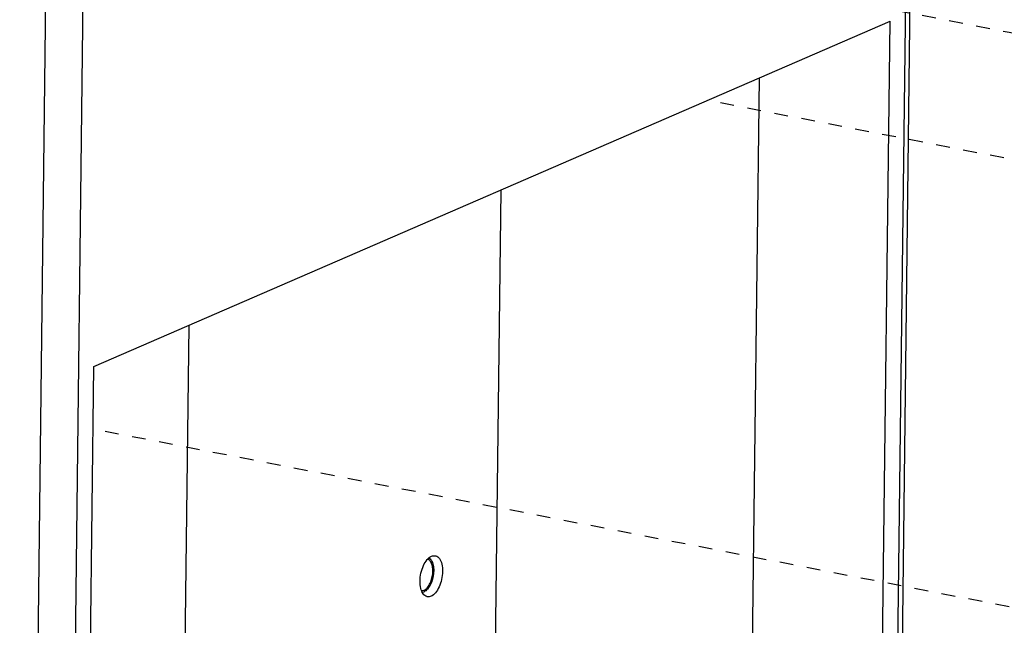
# Model space of a CAD drawing. Header units: inches. Extents: x -1 to 205, y 81 to 217.
# Tile 60 of 108: x 70.42 to 78.3, y 161.91 to 166.76. Entities that reach past the tile are written whole.
import ezdxf

# ---------------------------------------------------------------- set-up
doc = ezdxf.new("R2010")
doc.units = ezdxf.units.IN
doc.header["$LTSCALE"] = 1.1
doc.header["$MEASUREMENT"] = 0
doc.linetypes.add('DASHED', pattern=[0.2, 0.1, -0.1])
doc.layers.get('0').update_dxf_attribs({"linetype": 'CONTINUOUS'})
doc.layers.add('7_ALL_FEATURES', color=7, linetype='CONTINUOUS')

msp = doc.modelspace()

# ---------------------------------------------------------------- linework, layer by layer
at = {"color": 4, "linetype": 'DASHED'}
for p, q in [((86.6012, 165.0534), (73.0284, 167.686)), ((83.906, 164.5643), (75.9206, 166.1132)), ((78.7655, 161.9777), (71.0036, 163.4832))]:
    msp.add_line(p, q, dxfattribs=at)
at = {"color": 7, "linetype": 'Continuous'}
for p, q in [((71.0098, 163.9835), (77.3822, 166.747)), ((77.2131, 152.9155), (77.3822, 166.747)), ((76.2669, 160.6635), (76.3357, 166.2932)), ((70.8407, 150.152), (71.0098, 163.9835))]:
    msp.add_line(p, q, dxfattribs=at)
for points, start_tangent, end_tangent in [([(73.619, 162.2667), (73.6266, 162.3311), (73.6468, 162.3916), (73.6765, 162.4391), (73.7112, 162.4662), (73.7412, 162.47)], (0.012225, 0.999925), (0.985046, -0.172293)), ([(73.7412, 162.47), (73.7456, 162.469), (73.7745, 162.447), (73.7934, 162.4034), (73.7995, 162.345)], (0.985046, -0.172293), (-0.012225, -0.999925)), ([(73.7995, 162.345), (73.7919, 162.2807), (73.7717, 162.2202), (73.742, 162.1727), (73.7073, 162.1455), (73.6773, 162.1417)], (-0.012225, -0.999925), (-0.985046, 0.172293)), ([(73.6773, 162.1417), (73.6729, 162.1427), (73.644, 162.1648), (73.6251, 162.2083), (73.619, 162.2667)], (-0.985046, 0.172293), (0.012225, 0.999925))]:
    msp.add_spline(points, degree=3, dxfattribs=dict(at, start_tangent=start_tangent, end_tangent=end_tangent))
at = {"layer": '7_ALL_FEATURES', "color": 7, "linetype": 'Continuous'}
for p, q in [((77.3682, 152.6645), (77.7611, 184.7984)), ((77.3309, 152.6288), (77.7237, 184.7627)), ((70.4154, 149.7383), (70.8082, 181.8722)), ((70.7146, 149.7596), (71.1075, 181.8934)), ((74.265, 165.3952), (74.1962, 159.7655)), ((71.7374, 161.5821), (71.7708, 164.3136)), ((73.6909, 162.4506), (73.694, 162.4487)), ((73.6381, 162.1785), (73.6417, 162.1791)), ((73.6417, 162.1791), (73.6513, 162.1822))]:
    msp.add_line(p, q, dxfattribs=at)
for points, start_tangent, end_tangent in [([(73.694, 162.4487), (73.6942, 162.4486), (73.7052, 162.4384), (73.7144, 162.4242), (73.7215, 162.4062), (73.7262, 162.3853), (73.7285, 162.3619), (73.7282, 162.3371), (73.7253, 162.3116), (73.72, 162.2862), (73.7124, 162.2619), (73.7027, 162.2395), (73.6914, 162.2196), (73.6787, 162.2031), (73.6652, 162.1905), (73.6513, 162.1822)], (0.832778, -0.553608), (-0.917444, -0.397864)), ([(73.6514, 162.1942), (73.6634, 162.2012), (73.6751, 162.2118), (73.6861, 162.2256), (73.6961, 162.2421), (73.7048, 162.2609), (73.7119, 162.2814), (73.7173, 162.303), (73.7206, 162.325), (73.7219, 162.3467), (73.7211, 162.3676), (73.7183, 162.3869), (73.7134, 162.404), (73.7067, 162.4186), (73.6984, 162.43), (73.6887, 162.438), (73.6797, 162.4418)], (0.917444, 0.397864), (-0.964509, 0.264052)), ([(73.6326, 162.1907), (73.6394, 162.1908), (73.6514, 162.1942)], (0.997472, -0.071056), (0.917444, 0.397864))]:
    msp.add_spline(points, degree=3, dxfattribs=dict(at, start_tangent=start_tangent, end_tangent=end_tangent))

doc.saveas('drawing.dxf')
